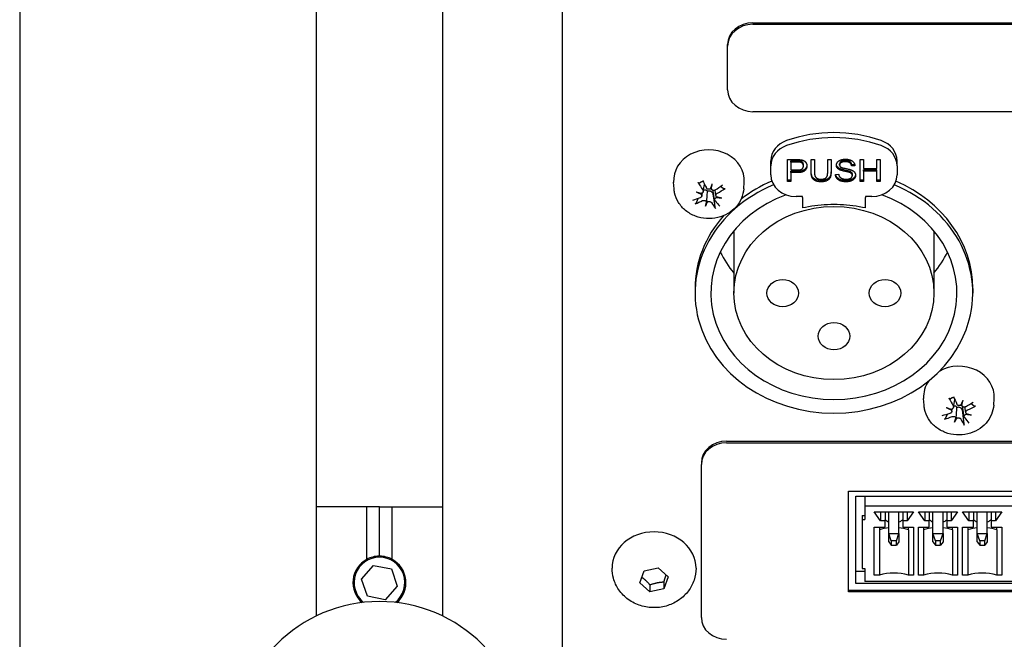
# Model space of a CAD drawing. Extents: x 1107 to 4046, y 937 to 3355.
# Tile 23 of 49: x 2082 to 2160, y 2634 to 2683. Entities that reach past the tile are written whole.
import ezdxf

# ---------------------------------------------------------------- set-up
doc = ezdxf.new("R2010")
doc.units = 0
doc.layers.add('KF_VIDA_L_+_C_REAR', color=7, linetype='CONTINUOUS')

# ---------------------------------------------------------------- blocks, each defined once
blk = doc.blocks.new('KF_VIDA_L_+_C_REAR')
at = {"layer": 'KF_VIDA_L_+_C_REAR'}
for p, q in [((-105, 1072), (-105, 908)), ((-81.5, 946.356), (-81.5, 1072)), ((-71.5, 1072), (-71.5, 946.356)), ((-62, 908), (-62, 1072)), ((-46.917, 993.387), (42.917, 993.387)), ((-46.917, 993.262), (42.917, 993.262)), ((-48.917, 991.53), (-48.917, 991.655)), ((-48.917, 988.066), (-48.917, 991.53)), ((42.917, 986.334), (-46.917, 986.334)), ((-45.5, 982.037), (-45.5, 982.437)), ((-45.5, 981.33), (-45.5, 982.037)), ((-44.168, 980.804), (-44.168, 982.536)), ((-44.168, 982.536), (-43.413, 982.536)), ((-43.39, 982.431), (-43.902, 982.431)), ((-43.902, 982.331), (-43.902, 982.431)), ((-43.39, 982.331), (-43.902, 982.331)), ((-43.902, 982.331), (-43.902, 981.712)), ((-42.913, 982.027), (-42.913, 982.127)), ((-42.299, 982.536), (-42.034, 982.536)), ((-42.299, 981.535), (-42.299, 982.536)), ((-42.034, 982.536), (-42.034, 981.536)), ((-40.991, 981.536), (-40.991, 982.536)), ((-40.991, 982.536), (-40.726, 982.536)), ((-40.726, 982.536), (-40.726, 981.535)), ((-40.046, 982.104), (-40.046, 982.204)), ((-38.855, 982.148), (-39.095, 982.131)), ((-39.095, 982.031), (-39.095, 982.131)), ((-38.841, 982.049), (-39.095, 982.031)), ((-38.41, 982.536), (-38.145, 982.536)), ((-38.41, 980.804), (-38.41, 982.536)), ((-38.145, 982.536), (-38.145, 981.824)), ((-37.108, 982.536), (-36.843, 982.536)), ((-37.108, 981.824), (-37.108, 982.536)), ((-36.843, 982.536), (-36.843, 980.804)), ((-35.5, 982.037), (-35.5, 982.437)), ((-35.5, 982.037), (-35.5, 981.33)), ((-43.902, 981.712), (-43.386, 981.712)), ((-43.902, 981.507), (-43.902, 981.607)), ((-43.389, 981.607), (-43.902, 981.607)), ((-43.902, 981.507), (-43.902, 980.804)), ((-43.389, 981.507), (-43.902, 981.507)), ((-40.375, 981.361), (-40.125, 981.379)), ((-39.271, 981.518), (-39.271, 981.618)), ((-39.037, 981.274), (-39.037, 981.374)), ((-38.145, 981.824), (-37.108, 981.824)), ((-37.108, 981.72), (-38.145, 981.72)), ((-38.145, 981.62), (-38.145, 981.72)), ((-37.108, 981.62), (-38.145, 981.62)), ((-38.145, 981.62), (-38.145, 980.804)), ((-37.108, 981.62), (-37.108, 981.72)), ((-37.108, 980.804), (-37.108, 981.62)), ((-53.159, 980.222), (-53.195, 980.733)), ((-50.856, 980.002), (-50.755, 980.572)), ((-47.641, 980.222), (-47.605, 980.733)), ((-43.902, 980.904), (-44.168, 980.904)), ((-43.902, 980.804), (-44.168, 980.804)), ((-38.145, 980.904), (-38.41, 980.904)), ((-38.145, 980.804), (-38.41, 980.804)), ((-36.843, 980.904), (-37.108, 980.904)), ((-36.843, 980.804), (-37.108, 980.804)), ((-50.96, 979.658), (-50.917, 979.899)), ((-49.945, 979.338), (-50.068, 980.032)), ((-49.84, 979.678), (-49.918, 980.115)), ((-50.667, 978.852), (-50.562, 979.266)), ((-43, 979.598), (-43.5, 979.598)), ((-43, 979.532), (-43, 979.598)), ((-38, 979.598), (-38, 979.532)), ((-37.5, 979.598), (-38, 979.598)), ((-48.425, 976.874), (-48.425, 971.956)), ((-32.575, 976.874), (-32.575, 971.956)), ((-51.5, 972.306), (-51.5, 971.956)), ((-29.5, 972.306), (-29.5, 971.956)), ((-33.359, 963.075), (-33.395, 963.585)), ((-31.027, 962.894), (-30.917, 963.513)), ((-27.841, 963.075), (-27.805, 963.585)), ((-31.159, 962.557), (-31.121, 962.77)), ((-30.391, 963.157), (-30.393, 963.168)), ((-30.173, 962.152), (-30.295, 962.84)), ((-30.042, 962.484), (-30.12, 962.925)), ((-30.937, 961.723), (-30.805, 962.13)), ((-49, 960.22), (49, 960.22)), ((-49, 960.095), (49, 960.095)), ((-51, 958.488), (-51, 958.363)), ((-51, 946.238), (-51, 958.363)), ((-39.35, 956.243), (-14.65, 956.243)), ((-39.35, 948.275), (-39.35, 956.243)), ((-38.75, 955.848), (-15.25, 955.848)), ((-38.75, 948.92), (-38.75, 955.848)), ((-38.05, 955.848), (-38.05, 955.049)), ((-77.5, 955), (-81.5, 955)), ((-77.5, 950.847), (-77.5, 955)), ((-76.5, 955), (-77.5, 955)), ((-76.5, 951.134), (-76.5, 955)), ((-76.5, 955), (-75.5, 955)), ((-75.5, 955), (-71.5, 955)), ((-75.5, 950.847), (-75.5, 955)), ((-15.95, 955.049), (-38.05, 955.049)), ((-38.05, 955.049), (-38.05, 954.005)), ((-38.25, 954.318), (-38.05, 954.318)), ((-38.25, 954.318), (-38.25, 954.005)), ((-38.25, 954.005), (-38.05, 954.005)), ((-38.25, 954.005), (-38.25, 950.125)), ((-36.8, 953.898), (-37.3, 954.623)), ((-37.3, 954.623), (-34.2, 954.623)), ((-36.8, 954.623), (-36.8, 953.898)), ((-36.45, 954.623), (-36.45, 953.898)), ((-36.15, 952.907), (-36.15, 954.623)), ((-35.35, 952.907), (-35.35, 954.623)), ((-35.05, 954.623), (-35.05, 953.898)), ((-34.2, 954.623), (-34.7, 953.898)), ((-34.7, 954.623), (-34.7, 953.898)), ((-33.3, 953.898), (-33.8, 954.623)), ((-33.8, 954.623), (-30.7, 954.623)), ((-33.3, 954.623), (-33.3, 953.898)), ((-32.95, 954.623), (-32.95, 953.898)), ((-32.65, 952.907), (-32.65, 954.623)), ((-31.85, 952.907), (-31.85, 954.623)), ((-31.55, 954.623), (-31.55, 953.898)), ((-30.7, 954.623), (-31.2, 953.898)), ((-31.2, 954.623), (-31.2, 953.898)), ((-29.8, 953.898), (-30.3, 954.623)), ((-30.3, 954.623), (-27.2, 954.623)), ((-29.8, 954.623), (-29.8, 953.898)), ((-29.45, 954.623), (-29.45, 953.898)), ((-29.15, 952.907), (-29.15, 954.623)), ((-28.35, 952.907), (-28.35, 954.623)), ((-28.05, 954.623), (-28.05, 953.898)), ((-27.2, 954.623), (-27.7, 953.898)), ((-27.7, 954.623), (-27.7, 953.898)), ((-37.3, 949.592), (-37.3, 953.387)), ((-37.3, 953.387), (-36.45, 953.387)), ((-36.9, 953.387), (-36.9, 953.198)), ((-36.9, 953.198), (-36.9, 949.592)), ((-36.45, 953.898), (-36.8, 953.898)), ((-36.45, 953.387), (-36.45, 953.898)), ((-34.7, 953.898), (-35.05, 953.898)), ((-35.05, 953.898), (-35.05, 953.387)), ((-35.05, 953.387), (-34.2, 953.387)), ((-34.6, 953.198), (-34.6, 953.387)), ((-34.6, 953.198), (-34.6, 949.592)), ((-34.2, 953.387), (-34.2, 949.592)), ((-33.8, 949.592), (-33.8, 953.387)), ((-33.8, 953.387), (-32.95, 953.387)), ((-33.4, 953.387), (-33.4, 953.198)), ((-33.4, 953.198), (-33.4, 949.592)), ((-32.95, 953.898), (-33.3, 953.898)), ((-32.95, 953.387), (-32.95, 953.898)), ((-31.2, 953.898), (-31.55, 953.898)), ((-31.55, 953.898), (-31.55, 953.387)), ((-31.55, 953.387), (-30.7, 953.387)), ((-31.1, 953.198), (-31.1, 953.387)), ((-31.1, 953.198), (-31.1, 949.592)), ((-30.7, 953.387), (-30.7, 949.592)), ((-30.3, 949.592), (-30.3, 953.387)), ((-30.3, 953.387), (-29.45, 953.387)), ((-29.9, 953.387), (-29.9, 953.198)), ((-29.9, 953.198), (-29.9, 949.592)), ((-29.45, 953.898), (-29.8, 953.898)), ((-29.45, 953.387), (-29.45, 953.898)), ((-27.7, 953.898), (-28.05, 953.898)), ((-28.05, 953.898), (-28.05, 953.387)), ((-28.05, 953.387), (-27.2, 953.387)), ((-27.6, 953.198), (-27.6, 953.387)), ((-27.6, 953.198), (-27.6, 949.592)), ((-27.2, 953.387), (-27.2, 949.592)), ((-36.15, 952.907), (-35.35, 952.907)), ((-35.95, 952.318), (-36.15, 952.907)), ((-36.15, 952.224), (-36.15, 952.907)), ((-35.55, 952.318), (-35.35, 952.907)), ((-35.35, 952.907), (-35.35, 952.224)), ((-32.65, 952.907), (-31.85, 952.907)), ((-32.45, 952.318), (-32.65, 952.907)), ((-32.65, 952.224), (-32.65, 952.907)), ((-32.05, 952.318), (-31.85, 952.907)), ((-31.85, 952.907), (-31.85, 952.224)), ((-29.15, 952.907), (-28.35, 952.907)), ((-28.95, 952.318), (-29.15, 952.907)), ((-29.15, 952.224), (-29.15, 952.907)), ((-28.55, 952.318), (-28.35, 952.907)), ((-28.35, 952.907), (-28.35, 952.224)), ((-36.15, 952.224), (-35.95, 951.977)), ((-35.55, 952.318), (-35.95, 952.318)), ((-35.95, 952.318), (-35.95, 951.977)), ((-35.95, 951.977), (-35.55, 951.977)), ((-35.55, 951.977), (-35.55, 952.318)), ((-35.35, 952.224), (-35.55, 951.977)), ((-32.65, 952.224), (-32.45, 951.977)), ((-32.05, 952.318), (-32.45, 952.318)), ((-32.45, 952.318), (-32.45, 951.977)), ((-32.45, 951.977), (-32.05, 951.977)), ((-32.05, 951.977), (-32.05, 952.318)), ((-31.85, 952.224), (-32.05, 951.977)), ((-29.15, 952.224), (-28.95, 951.977)), ((-28.55, 952.318), (-28.95, 952.318)), ((-28.95, 952.318), (-28.95, 951.977)), ((-28.95, 951.977), (-28.55, 951.977)), ((-28.55, 951.977), (-28.55, 952.318)), ((-28.35, 952.224), (-28.55, 951.977)), ((-77.915, 949.285), (-76.96, 950.368)), ((-76.96, 950.368), (-75.545, 950.083)), ((-75.545, 950.083), (-75.085, 948.715)), ((-58.077, 950.146), (-58.077, 950.146)), ((-55.54, 949.935), (-54.429, 950.17)), ((-54.429, 950.17), (-53.639, 949.453)), ((-51.423, 950.146), (-51.423, 950.146)), ((-38.25, 950.125), (-38.05, 950.125)), ((-38.05, 950.125), (-38.05, 949.081)), ((-77.455, 947.917), (-77.915, 949.285)), ((-55.861, 948.985), (-55.54, 949.935)), ((-53.639, 949.453), (-53.96, 948.502)), ((-38.75, 949.92), (-38.05, 949.92)), ((-36.9, 949.592), (-37.3, 949.592)), ((-34.2, 949.592), (-34.6, 949.592)), ((-33.4, 949.592), (-33.8, 949.592)), ((-30.7, 949.592), (-31.1, 949.592)), ((-29.9, 949.592), (-30.3, 949.592)), ((-27.2, 949.592), (-27.6, 949.592)), ((-75.085, 948.715), (-76.04, 947.632)), ((-55.071, 948.268), (-55.861, 948.985)), ((-55.071, 948.827), (-55.071, 948.268)), ((-53.96, 948.502), (-55.071, 948.268)), ((-53.96, 949.061), (-53.96, 948.502)), ((-15.25, 948.92), (-38.75, 948.92)), ((-15.95, 949.081), (-38.05, 949.081)), ((-76.04, 947.632), (-77.455, 947.917)), ((-39.35, 948.4), (-14.65, 948.4)), ((-14.65, 948.275), (-39.35, 948.275))]:
    blk.add_line(p, q, dxfattribs=at)
for centre, radius, start, end in [((-76.5, 949), 2.1, 118.43689, 228.92465), ((-76.5, 949), 2.009, 308.66986, 231.33014), ((-76.5, 949), 2.1, 90.93424, 118.43689), ((-76.5, 949), 2.1, 61.56311, 89.06576), ((-76.5, 949), 2.1, 311.07535, 61.56311), ((-76.5, 936), 11.5, 0, 180)]:
    blk.add_arc(centre, radius, start, end, dxfattribs=at)
for centre, major_axis, ratio, start_param, end_param in [((-46.917, 991.655), (-2, 0), 0.866025, 4.712389, 6.283185), ((-46.917, 991.53), (-2, 0), 0.866025, 4.712389, 6.283185), ((-46.917, 988.066), (-2, 0), 0.866025, 0, 1.570796), ((-40.5, 976.015), (10, 0), 0.866025, 1.1864, 1.955193), ((-40.5, 975.615), (10, 0), 0.866025, 1.1864, 1.955193), ((-43.5, 982.437), (-2, 0), 0.866025, 5.096786, 6.283185), ((-43.5, 982.037), (-2, 0), 0.866025, 5.096786, 6.283185), ((-37.5, 982.437), (2, 0), 0.866025, 0, 1.1864), ((-37.5, 982.037), (2, 0), 0.866025, 0, 1.1864), ((-50.4, 980.879), (-2.8, 0), 0.866025, 3.081071, 6.343707), ((-43.5, 981.33), (-2, 0), 0.866025, 0, 1.570796), ((-37.5, 981.33), (2, 0), 0.866025, 4.712389, 6.283185), ((-40.5, 971.956), (-11, 0), 0.866025, 5.161671, 10.546293), ((-50.146, 982.313), (2.331, -4.413), 0.35297, 4.892664, 5.033932), ((-50.673, 982.047), (-2.184, 4.487), 0.149216, 1.759459, 1.900726), ((-49.661, 981.903), (1.726, 4.626), 0.001375, 4.34023, 4.431492), ((-51.162, 982.244), (-0.415, -4.92), 0.247534, 1.163909, 1.255171), ((-50.23, 981.946), (-4.03, -2.943), 0.338163, 1.408584, 1.549852), ((-40.5, 972.306), (11, 0), 0.866025, 2.033915, 2.303628), ((-40.5, 972.306), (11, 0), 0.866025, 0, 1.107677), ((-50.16, 982.751), (-4.554, 1.908), 0.618818, 1.553431, 1.644693), ((-50.553, 981.451), (4.831, -1.017), 0.332341, 4.602356, 4.693619), ((-51.14, 979.491), (-0.044, -0.595), 0.22894, 2.133182, 2.278501), ((-40.5, 971.956), (-9.75, 0), 0.866025, 5.111034, 10.596929), ((-50.094, 980.021), (-0.15, 0.502), 0.118708, 0.851137, 1.166956), ((-50.4, 980.363), (-0.718, 0), 0.866025, 2.024963, 2.109284), ((-50.538, 982.402), (4.244, 2.626), 0.520016, 4.583432, 4.724699), ((-50.262, 981.93), (-4.368, -2.413), 0.369058, 1.046119, 1.187386), ((-50.57, 982.386), (3.85, 3.175), 0.489121, 4.10779, 4.249058), ((-49.638, 981.978), (1.261, 4.774), 0.053234, 2.207438, 2.2987), ((-51.139, 982.318), (-0.912, -4.852), 0.302143, 0.833554, 0.924817), ((-50.706, 978.849), (0.161, 0.448), 0.030854, 0.3859, 0.703196), ((-50.465, 978.794), (0.143, -0.516), 0.138534, 2.367691, 2.684988), ((-50.127, 982.285), (1.808, -4.652), 0.300174, 5.337476, 5.478743), ((-50.654, 982.019), (-2.671, 4.216), 0.202011, 2.146891, 2.288158), ((-49.723, 979.17), (0.028, 0.598), 0.232301, 0.781793, 0.932609), ((-50.247, 982.771), (-4.779, 1.239), 0.633109, 1.822143, 1.913405), ((-50.64, 981.47), (4.677, -1.581), 0.318051, 4.99921, 5.090472), ((-40.5, 972.306), (-11, 0), 0.866025, 5.630989, 6.283185), ((-40.5, 978.456), (9.75, 0), 0.866025, 3.536692, 3.763411), ((-40.5, 978.456), (9.75, 0), 0.866025, 5.661367, 5.888086), ((-30.6, 963.732), (2.8, 0), 0.866025, 6.222664, 8.443367), ((-30.6, 963.732), (-2.8, 0), 0.866025, 5.735468, 6.343707), ((-30.335, 965.15), (2.035, -4.557), 0.3234, 4.908916, 5.050184), ((-30.882, 964.916), (-1.9, 4.615), 0.117617, 1.773893, 1.915161), ((-29.879, 964.712), (2.004, 4.512), 0.033724, 4.35344, 4.444703), ((-31.349, 965.142), (-0.717, -4.885), 0.281014, 1.168066, 1.259328), ((-30.448, 964.789), (-4.23, -2.649), 0.356535, 1.439445, 1.580713), ((-30.309, 965.588), (-4.375, 2.288), 0.607074, 1.593463, 1.684725), ((-30.806, 964.315), (4.745, -1.364), 0.324377, 4.638262, 4.729524), ((-31.334, 962.389), (-0.053, -0.592), 0.226143, 2.122785, 2.270391), ((-30.248, 962.854), (-0.146, 0.511), 0.131059, 0.872079, 1.156721), ((-30.6, 963.216), (-0.718, 0), 0.866025, 1.955058, 2.057138), ((-30.718, 965.262), (4.439, 2.281), 0.534625, 4.619242, 4.760509), ((-30.482, 964.775), (-4.533, -2.087), 0.383667, 1.079782, 1.221049), ((-30.752, 965.248), (4.081, 2.872), 0.507493, 4.139845, 4.281112), ((-29.851, 964.785), (1.546, 4.689), 0.019754, 2.197492, 2.288754), ((-31.321, 965.215), (-1.216, -4.785), 0.334491, 0.841501, 0.932763), ((-30.952, 961.721), (0.161, 0.439), 0.011903, 0.377724, 0.695021), ((-30.716, 961.652), (0.139, -0.524), 0.149538, 2.357285, 2.674581), ((-30.318, 965.121), (1.507, -4.758), 0.268575, 5.349589, 5.490856), ((-30.865, 964.887), (-2.396, 4.378), 0.172442, 2.164962, 2.306229), ((-29.946, 961.983), (0.038, 0.596), 0.230434, 0.761694, 0.922243), ((-30.394, 965.612), (-4.653, 1.653), 0.625144, 1.865128, 1.956391), ((-30.891, 964.339), (4.553, -1.91), 0.306307, 5.033617, 5.12488), ((-49, 958.488), (-2, 0), 0.866025, 4.712389, 6.283185), ((-49, 958.363), (-2, 0), 0.866025, 4.712389, 6.283185), ((-35.75, 950.464), (-3.406, 0), 0.85264, 4.830092, 5.056771), ((-35.75, 950.464), (-3.406, 0), 0.85264, 4.368007, 4.594686), ((-32.25, 950.464), (-3.406, 0), 0.85264, 4.830092, 5.056771), ((-32.25, 950.464), (-3.406, 0), 0.85264, 4.368007, 4.594686), ((-28.75, 950.464), (-3.406, 0), 0.85264, 4.830092, 5.056771), ((-28.75, 950.464), (-3.406, 0), 0.85264, 4.368007, 4.594686), ((-54.75, 950.146), (-3.327, 0), 0.866025, 3.141593, 6.283185), ((-35.75, 946.859), (-3.406, 0), 0.85264, 4.368007, 5.056771), ((-32.25, 946.859), (-3.406, 0), 0.85264, 4.368007, 5.056771), ((-28.75, 946.859), (-3.406, 0), 0.85264, 4.368007, 5.056771), ((-49, 946.238), (-2, 0), 0.866025, 0, 1.570796)]:
    blk.add_ellipse(centre, major_axis=major_axis, ratio=ratio, start_param=start_param, end_param=end_param, dxfattribs=at)
for centre, major_axis in [((-40.5, 971.956), (7.925, 0)), ((-44.55, 971.956), (1.25, 0)), ((-36.45, 971.956), (1.25, 0)), ((-40.5, 968.535), (1.25, 0))]:
    blk.add_ellipse(centre, major_axis=major_axis, ratio=0.866025, dxfattribs=at)
for points in [[(-43.413, 982.536), (-43.213, 982.536), (-43.108, 982.519)], [(-43.143, 982.315), (-43.21, 982.331), (-43.39, 982.331)], [(-42.64, 982.034), (-42.64, 981.814), (-42.965, 981.507), (-43.389, 981.507)], [(-43.386, 981.712), (-43.128, 981.712), (-42.913, 981.877), (-42.913, 982.027)], [(-42.913, 982.027), (-42.913, 982.136), (-43.04, 982.291), (-43.143, 982.315)], [(-43.108, 982.519), (-42.96, 982.497), (-42.762, 982.379), (-42.64, 982.163), (-42.64, 982.034)], [(-40.3, 982.088), (-40.3, 982.22), (-40.128, 982.447), (-39.797, 982.566), (-39.595, 982.566)], [(-40.017, 981.712), (-40.16, 981.777), (-40.3, 981.969), (-40.3, 982.088)], [(-39.584, 982.364), (-39.825, 982.364), (-40.046, 982.211), (-40.046, 982.104)], [(-40.046, 982.104), (-40.046, 982.01), (-39.968, 981.95)], [(-39.595, 982.566), (-39.372, 982.566), (-39.032, 982.442), (-38.848, 982.2), (-38.841, 982.049)], [(-39.095, 982.031), (-39.114, 982.196), (-39.352, 982.364), (-39.584, 982.364)], [(-41.508, 980.775), (-41.788, 980.775), (-42.146, 980.942), (-42.299, 981.26), (-42.299, 981.535)], [(-42.034, 981.536), (-42.034, 981.312), (-41.937, 981.098), (-41.701, 980.982), (-41.53, 980.982)], [(-41.53, 980.982), (-41.239, 980.982), (-40.991, 981.212), (-40.991, 981.536)], [(-40.726, 981.535), (-40.726, 981.274), (-40.861, 980.967), (-41.218, 980.775), (-41.508, 980.775)], [(-39.521, 980.775), (-39.794, 980.775), (-40.16, 980.912), (-40.369, 981.186), (-40.375, 981.361)], [(-40.125, 981.379), (-40.107, 981.249), (-39.977, 981.082), (-39.704, 980.979), (-39.534, 980.979)], [(-39.271, 981.518), (-39.352, 981.546), (-39.905, 981.66), (-40.017, 981.712)], [(-39.968, 981.95), (-39.89, 981.89), (-39.242, 981.763), (-39.122, 981.716)], [(-39.534, 980.979), (-39.383, 980.979), (-39.149, 981.057), (-39.037, 981.193), (-39.037, 981.274)], [(-38.782, 981.293), (-38.782, 981.155), (-38.965, 980.911), (-39.308, 980.775), (-39.521, 980.775)], [(-39.037, 981.274), (-39.037, 981.355), (-39.145, 981.477), (-39.271, 981.518)], [(-39.122, 981.716), (-38.948, 981.646), (-38.782, 981.432), (-38.782, 981.293)]]:
    blk.add_open_spline(points, degree=2, dxfattribs=at)
for points, knots in [([(-43.143, 982.415), (-43.17, 982.421), (-43.206, 982.425), (-43.287, 982.43), (-43.342, 982.431), (-43.39, 982.431)], [-0.0243288, -0.0243288, -0.0243288, -0.0243288, -0.01448759, -0.01448759, 0, 0, 0, 0]), ([(-42.642, 982.083), (-42.646, 982.044), (-42.654, 982.005), (-42.684, 981.915), (-42.711, 981.867), (-42.794, 981.761), (-42.842, 981.728), (-42.903, 981.687), (-42.966, 981.662), (-43.144, 981.616), (-43.272, 981.607), (-43.389, 981.607)], [-0.06165486, -0.06165486, -0.06165486, -0.06165486, -0.06020064, -0.06020064, -0.05820783, -0.05820783, -0.05547661, -0.05547661, -0.03510045, -0.03510045, 0, 0, 0, 0]), ([(-42.913, 982.127), (-42.913, 982.158), (-42.917, 982.189), (-42.935, 982.247), (-42.947, 982.274), (-42.977, 982.316), (-43.001, 982.346), (-43.071, 982.392), (-43.106, 982.407), (-43.143, 982.415)], [-0.07013456, -0.07013456, -0.07013456, -0.07013456, -0.04759785, -0.04759785, -0.02647282, -0.02647282, -0.01166243, -0.01166243, 0, 0, 0, 0]), ([(-40.017, 981.812), (-40.071, 981.837), (-40.123, 981.867), (-40.221, 981.952), (-40.249, 981.997), (-40.282, 982.066), (-40.292, 982.102), (-40.297, 982.138)], [-0.04184089, -0.04184089, -0.04184089, -0.04184089, -0.03157795, -0.03157795, -0.01877509, -0.01877509, -0.00580521, -0.00580521, -0.00580521, -0.00580521]), ([(-39.584, 982.464), (-39.636, 982.464), (-39.691, 982.461), (-39.785, 982.448), (-39.827, 982.438), (-39.92, 982.403), (-39.951, 982.378), (-39.996, 982.337), (-40.014, 982.313), (-40.04, 982.26), (-40.046, 982.233), (-40.046, 982.204)], [-0.04581263, -0.04581263, -0.04581263, -0.04581263, -0.03692278, -0.03692278, -0.0296998, -0.0296998, -0.01983094, -0.01983094, -0.0099508, -0.0099508, 0, 0, 0, 0]), ([(-39.095, 982.131), (-39.101, 982.182), (-39.114, 982.233), (-39.16, 982.314), (-39.187, 982.345), (-39.247, 982.391), (-39.286, 982.416), (-39.422, 982.457), (-39.505, 982.464), (-39.584, 982.464)], [-0.100263, -0.100263, -0.100263, -0.100263, -0.0679265, -0.0679265, -0.0430085, -0.0430085, -0.0235576, -0.0235576, 0, 0, 0, 0]), ([(-41.508, 980.875), (-41.596, 980.875), (-41.687, 980.881), (-41.87, 980.916), (-41.937, 980.943), (-42.045, 980.997), (-42.099, 981.036), (-42.196, 981.141), (-42.228, 981.203), (-42.286, 981.377), (-42.299, 981.507), (-42.299, 981.635)], [-0.1251718, -0.1251718, -0.1251718, -0.1251718, -0.1101178, -0.1101178, -0.0932842, -0.0932842, -0.0708043, -0.0708043, -0.0444734, -0.0444734, 0, 0, 0, 0]), ([(-40.726, 981.635), (-40.726, 981.555), (-40.73, 981.472), (-40.758, 981.31), (-40.779, 981.245), (-40.838, 981.134), (-40.881, 981.083), (-40.983, 981.002), (-41.05, 980.957), (-41.264, 980.887), (-41.388, 980.875), (-41.508, 980.875)], [-0.1746143, -0.1746143, -0.1746143, -0.1746143, -0.1419118, -0.1419118, -0.1074695, -0.1074695, -0.0686018, -0.0686018, -0.0357829, -0.0357829, 0, 0, 0, 0]), ([(-39.521, 980.875), (-39.667, 980.875), (-39.823, 980.889), (-40.039, 980.965), (-40.109, 981.002), (-40.243, 981.111), (-40.288, 981.177), (-40.337, 981.271), (-40.353, 981.316), (-40.363, 981.362)], [-0.08883471, -0.08883471, -0.08883471, -0.08883471, -0.06292443, -0.06292443, -0.04749201, -0.04749201, -0.02798319, -0.02798319, -0.01162887, -0.01162887, -0.01162887, -0.01162887]), ([(-39.271, 981.618), (-39.367, 981.651), (-39.612, 981.695), (-39.868, 981.759), (-39.956, 981.784), (-40.017, 981.812)], [-0.06578296, -0.06578296, -0.06578296, -0.06578296, -0.02066494, -0.02066494, 0, 0, 0, 0]), ([(-38.785, 981.344), (-38.787, 981.329), (-38.79, 981.313), (-38.801, 981.266), (-38.812, 981.236), (-38.849, 981.164), (-38.885, 981.108), (-39.015, 980.995), (-39.093, 980.958), (-39.279, 980.891), (-39.399, 980.875), (-39.521, 980.875)], [-0.1069735, -0.1069735, -0.1069735, -0.1069735, -0.0991317, -0.0991317, -0.083095, -0.083095, -0.0602849, -0.0602849, -0.0367049, -0.0367049, 0, 0, 0, 0]), ([(-39.037, 981.374), (-39.037, 981.393), (-39.039, 981.412), (-39.048, 981.448), (-39.055, 981.465), (-39.086, 981.516), (-39.113, 981.539), (-39.169, 981.58), (-39.221, 981.602), (-39.271, 981.618)], [-0.02745043, -0.02745043, -0.02745043, -0.02745043, -0.02463606, -0.02463606, -0.02194487, -0.02194487, -0.01606603, -0.01606603, 0, 0, 0, 0]), ([(-51.201, 980.664), (-51.204, 980.663), (-51.208, 980.662), (-51.217, 980.665), (-51.223, 980.669), (-51.235, 980.678), (-51.242, 980.686), (-51.252, 980.699), (-51.256, 980.706), (-51.261, 980.713)], [0.02933377, 0.02933377, 0.02933377, 0.02933377, 0.03193592, 0.03193592, 0.03511811, 0.03511811, 0.03831179, 0.03831179, 0.04057572, 0.04057572, 0.04057572, 0.04057572]), ([(-51.046, 980.757), (-51.035, 980.762), (-51.024, 980.767), (-51.003, 980.778), (-50.992, 980.783), (-50.97, 980.792), (-50.958, 980.797), (-50.936, 980.806), (-50.925, 980.811), (-50.905, 980.818), (-50.897, 980.821), (-50.889, 980.824)], [3.1425487, 3.1425487, 3.1425487, 3.1425487, 3.1716613, 3.1716613, 3.200774, 3.200774, 3.2298866, 3.2298866, 3.2589992, 3.2589992, 3.279861, 3.279861, 3.279861, 3.279861]), ([(-47.641, 980.222), (-47.659, 979.962), (-47.722, 979.705), (-47.928, 979.22), (-48.073, 978.993), (-48.434, 978.584), (-48.652, 978.406), (-49.142, 978.115), (-49.416, 978.006), (-49.992, 977.869), (-50.294, 977.843), (-50.895, 977.882), (-51.194, 977.946), (-51.753, 978.161), (-52.015, 978.311), (-52.467, 978.681), (-52.66, 978.899), (-52.953, 979.377), (-53.058, 979.634), (-53.137, 980.008), (-53.152, 980.115), (-53.159, 980.222)], [5.302358, 5.302358, 5.302358, 5.302358, 5.594365, 5.594365, 5.894808, 5.894808, 6.21141, 6.21141, 6.544022, 6.544022, 6.886323, 6.886323, 7.23072, 7.23072, 7.56967, 7.56967, 7.895035, 7.895035, 8.202355, 8.202355, 8.322908, 8.322908, 8.322908, 8.322908]), ([(-51.002, 979.8), (-50.995, 979.793), (-50.99, 979.785), (-50.972, 979.757), (-50.963, 979.733), (-50.955, 979.685), (-50.957, 979.661), (-50.97, 979.618), (-50.982, 979.597), (-51.016, 979.561), (-51.037, 979.546), (-51.063, 979.535), (-51.067, 979.533), (-51.07, 979.532)], [0.01297328, 0.01297328, 0.01297328, 0.01297328, 0.01583576, 0.01583576, 0.02366653, 0.02366653, 0.03149729, 0.03149729, 0.03937798, 0.03937798, 0.04725866, 0.04725866, 0.04854279, 0.04854279, 0.04854279, 0.04854279]), ([(-50.887, 980.138), (-50.873, 980.117), (-50.862, 980.093), (-50.852, 980.043), (-50.852, 980.017), (-50.862, 979.971), (-50.873, 979.948), (-50.904, 979.909), (-50.924, 979.892), (-50.956, 979.874), (-50.969, 979.869), (-50.982, 979.865)], [0, 0, 0, 0, 0.00790457, 0.00790457, 0.01580914, 0.01580914, 0.02362349, 0.02362349, 0.03143784, 0.03143784, 0.03552688, 0.03552688, 0.03552688, 0.03552688]), ([(-50.835, 980.121), (-50.816, 980.129), (-50.798, 980.135), (-50.754, 980.144), (-50.724, 980.147), (-50.667, 980.142), (-50.639, 980.134), (-50.59, 980.109), (-50.566, 980.091), (-50.536, 980.058), (-50.527, 980.047), (-50.519, 980.035)], [0.14813568, 0.14813568, 0.14813568, 0.14813568, 0.15395497, 0.15395497, 0.162444, 0.162444, 0.17093303, 0.17093303, 0.17942206, 0.17942206, 0.18349616, 0.18349616, 0.18349616, 0.18349616]), ([(-50.282, 980.219), (-50.29, 980.213), (-50.299, 980.208), (-50.33, 980.191), (-50.356, 980.183), (-50.411, 980.176), (-50.439, 980.178), (-50.49, 980.19), (-50.515, 980.201), (-50.56, 980.233), (-50.579, 980.253), (-50.594, 980.277), (-50.596, 980.281), (-50.598, 980.285)], [0.01297469, 0.01297469, 0.01297469, 0.01297469, 0.01587761, 0.01587761, 0.02368746, 0.02368746, 0.03149731, 0.03149731, 0.03935628, 0.03935628, 0.04721526, 0.04721526, 0.04854193, 0.04854193, 0.04854193, 0.04854193]), ([(-50.562, 979.266), (-50.555, 979.355), (-50.55, 979.448), (-50.535, 979.699), (-50.527, 979.867), (-50.519, 980.035)], [-2.5352359, -2.5352359, -2.5352359, -2.5352359, -2.4966866, -2.4966866, -2.4120902, -2.4120902, -2.4120902, -2.4120902]), ([(-50.519, 980.035), (-50.507, 980.042), (-50.494, 980.049), (-50.452, 980.065), (-50.422, 980.071), (-50.365, 980.072), (-50.335, 980.067), (-50.278, 980.046), (-50.251, 980.031), (-50.202, 979.994), (-50.177, 979.968), (-50.133, 979.911), (-50.115, 979.879), (-50.102, 979.848), (-50.1, 979.844), (-50.099, 979.84), (-50.097, 979.836)], [-0.04956441, -0.04956441, -0.04956441, -0.04956441, -0.0454903, -0.0454903, -0.03700127, -0.03700127, -0.02851224, -0.02851224, -0.02002322, -0.02002322, -0.01001161, -0.01001161, 0, 0, 0, 0.00126722, 0.00126722, 0.00126722, 0.00126722]), ([(-49.899, 980.126), (-49.92, 980.112), (-49.947, 980.1), (-50.001, 980.089), (-50.03, 980.088), (-50.081, 980.096), (-50.107, 980.104), (-50.153, 980.131), (-50.173, 980.149), (-50.195, 980.179), (-50.202, 980.19), (-50.208, 980.202)], [0, 0, 0, 0, 0.00790457, 0.00790457, 0.01580914, 0.01580914, 0.02362349, 0.02362349, 0.03143784, 0.03143784, 0.03552648, 0.03552648, 0.03552648, 0.03552648]), ([(-50.068, 980.032), (-50.071, 980.052), (-50.073, 980.073), (-50.074, 980.093), (-50.074, 980.094), (-50.074, 980.095)], [0.148058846, 0.148058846, 0.148058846, 0.148058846, 0.153954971, 0.153954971, 0.154246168, 0.154246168, 0.154246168, 0.154246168]), ([(-49.798, 979.596), (-49.805, 979.603), (-49.81, 979.609), (-49.828, 979.635), (-49.837, 979.657), (-49.845, 979.704), (-49.843, 979.729), (-49.83, 979.774), (-49.818, 979.797), (-49.784, 979.838), (-49.763, 979.856), (-49.737, 979.872), (-49.733, 979.874), (-49.73, 979.876)], [0.01297328, 0.01297328, 0.01297328, 0.01297328, 0.01583576, 0.01583576, 0.02366653, 0.02366653, 0.03149729, 0.03149729, 0.03937798, 0.03937798, 0.04725866, 0.04725866, 0.04854279, 0.04854279, 0.04854279, 0.04854279]), ([(-49.12, 980.228), (-49.127, 980.223), (-49.135, 980.219), (-49.151, 980.212), (-49.162, 980.209), (-49.18, 980.206), (-49.19, 980.206), (-49.202, 980.208), (-49.208, 980.21), (-49.212, 980.213)], [0.01054454, 0.01054454, 0.01054454, 0.01054454, 0.01280848, 0.01280848, 0.01600216, 0.01600216, 0.01918435, 0.01918435, 0.0217865, 0.0217865, 0.0217865, 0.0217865]), ([(-51.399, 979.105), (-51.402, 979.098), (-51.407, 979.091), (-51.417, 979.077), (-51.426, 979.068), (-51.442, 979.054), (-51.452, 979.046), (-51.467, 979.037), (-51.474, 979.034), (-51.481, 979.031)], [0.02933377, 0.02933377, 0.02933377, 0.02933377, 0.03193592, 0.03193592, 0.03511811, 0.03511811, 0.03831179, 0.03831179, 0.04057572, 0.04057572, 0.04057572, 0.04057572]), ([(-50.901, 979.282), (-50.88, 979.292), (-50.853, 979.3), (-50.799, 979.306), (-50.77, 979.305), (-50.719, 979.295), (-50.693, 979.285), (-50.647, 979.259), (-50.627, 979.242), (-50.605, 979.215), (-50.598, 979.205), (-50.592, 979.194)], [0, 0, 0, 0, 0.00790457, 0.00790457, 0.01580914, 0.01580914, 0.02362349, 0.02362349, 0.03143784, 0.03143784, 0.03552648, 0.03552648, 0.03552648, 0.03552648]), ([(-50.518, 979.177), (-50.51, 979.182), (-50.501, 979.186), (-50.47, 979.2), (-50.444, 979.208), (-50.389, 979.214), (-50.361, 979.212), (-50.31, 979.202), (-50.285, 979.193), (-50.24, 979.167), (-50.221, 979.15), (-50.206, 979.129), (-50.204, 979.126), (-50.202, 979.123)], [0.01297469, 0.01297469, 0.01297469, 0.01297469, 0.01587761, 0.01587761, 0.02368746, 0.02368746, 0.03149731, 0.03149731, 0.03935628, 0.03935628, 0.04721526, 0.04721526, 0.04854193, 0.04854193, 0.04854193, 0.04854193]), ([(-49.913, 979.27), (-49.927, 979.287), (-49.938, 979.308), (-49.948, 979.352), (-49.948, 979.376), (-49.938, 979.419), (-49.927, 979.441), (-49.896, 979.481), (-49.876, 979.499), (-49.844, 979.52), (-49.831, 979.526), (-49.818, 979.532)], [0, 0, 0, 0, 0.00788959, 0.00788959, 0.01577917, 0.01577917, 0.0236085, 0.0236085, 0.03143783, 0.03143783, 0.03552687, 0.03552687, 0.03552687, 0.03552687]), ([(-43, 979.532), (-43, 979.355), (-43, 979.171), (-43, 978.921), (-43, 978.812), (-43, 978.721), (-43, 978.701), (-43, 978.7)], [0.23957, 0.23957, 0.23957, 0.23957, 0.3008539, 0.3008539, 0.3615505, 0.3615505, 0.4024611, 0.4024611, 0.4024611, 0.4024611]), ([(-38, 978.698), (-38.326, 978.771), (-38.656, 978.829), (-39.322, 978.917), (-39.658, 978.946), (-40.331, 978.975), (-40.669, 978.975), (-41.342, 978.946), (-41.678, 978.917), (-42.344, 978.829), (-42.674, 978.771), (-43, 978.698)], [4.4610831, 4.4610831, 4.4610831, 4.4610831, 4.5616054, 4.5616054, 4.6621278, 4.6621278, 4.7626502, 4.7626502, 4.8631725, 4.8631725, 4.9636949, 4.9636949, 4.9636949, 4.9636949]), ([(-38, 978.7), (-38, 978.701), (-38, 978.721), (-38, 978.812), (-38, 978.921), (-38, 979.171), (-38, 979.355), (-38, 979.532)], [0.5573013, 0.5573013, 0.5573013, 0.5573013, 0.5982119, 0.5982119, 0.6589086, 0.6589086, 0.7201925, 0.7201925, 0.7201925, 0.7201925]), ([(-49.879, 978.668), (-49.883, 978.673), (-49.887, 978.679), (-49.895, 978.693), (-49.901, 978.704), (-49.909, 978.724), (-49.913, 978.736), (-49.918, 978.753), (-49.92, 978.762), (-49.921, 978.77)], [0.01054454, 0.01054454, 0.01054454, 0.01054454, 0.01280848, 0.01280848, 0.01600216, 0.01600216, 0.01918435, 0.01918435, 0.0217865, 0.0217865, 0.0217865, 0.0217865]), ([(-31.33, 963.563), (-31.332, 963.562), (-31.336, 963.562), (-31.344, 963.565), (-31.349, 963.569), (-31.36, 963.579), (-31.366, 963.587), (-31.375, 963.601), (-31.379, 963.608), (-31.383, 963.615)], [0.02933377, 0.02933377, 0.02933377, 0.02933377, 0.03193592, 0.03193592, 0.03511811, 0.03511811, 0.03831179, 0.03831179, 0.04057572, 0.04057572, 0.04057572, 0.04057572]), ([(-31.246, 963.609), (-31.23, 963.617), (-31.214, 963.625), (-31.182, 963.64), (-31.165, 963.647), (-31.132, 963.661), (-31.115, 963.667), (-31.081, 963.68), (-31.064, 963.685), (-31.032, 963.696), (-31.018, 963.7), (-31.003, 963.704)], [3.0726439, 3.0726439, 3.0726439, 3.0726439, 3.1157427, 3.1157427, 3.1588415, 3.1588415, 3.2019403, 3.2019403, 3.2450391, 3.2450391, 3.2817482, 3.2817482, 3.2817482, 3.2817482]), ([(-27.841, 963.075), (-27.859, 962.814), (-27.922, 962.558), (-28.128, 962.072), (-28.273, 961.845), (-28.634, 961.437), (-28.852, 961.259), (-29.342, 960.968), (-29.616, 960.859), (-30.192, 960.721), (-30.494, 960.696), (-31.095, 960.734), (-31.394, 960.799), (-31.953, 961.014), (-32.215, 961.163), (-32.667, 961.534), (-32.86, 961.751), (-33.153, 962.229), (-33.258, 962.487), (-33.337, 962.86), (-33.352, 962.967), (-33.359, 963.075)], [5.232453, 5.232453, 5.232453, 5.232453, 5.524461, 5.524461, 5.824904, 5.824904, 6.141505, 6.141505, 6.474117, 6.474117, 6.816418, 6.816418, 7.160816, 7.160816, 7.499765, 7.499765, 7.82513, 7.82513, 8.13245, 8.13245, 8.253003, 8.253003, 8.253003, 8.253003]), ([(-31.192, 962.689), (-31.186, 962.681), (-31.182, 962.673), (-31.166, 962.644), (-31.158, 962.62), (-31.155, 962.572), (-31.159, 962.548), (-31.175, 962.506), (-31.189, 962.485), (-31.225, 962.451), (-31.248, 962.438), (-31.275, 962.428), (-31.279, 962.427), (-31.283, 962.426)], [0.01297328, 0.01297328, 0.01297328, 0.01297328, 0.01583576, 0.01583576, 0.02366653, 0.02366653, 0.03149729, 0.03149729, 0.03937798, 0.03937798, 0.04725866, 0.04725866, 0.04854279, 0.04854279, 0.04854279, 0.04854279]), ([(-31.051, 963.019), (-31.038, 962.998), (-31.029, 962.973), (-31.023, 962.922), (-31.025, 962.896), (-31.039, 962.851), (-31.051, 962.829), (-31.085, 962.791), (-31.107, 962.776), (-31.141, 962.76), (-31.154, 962.755), (-31.167, 962.752)], [0, 0, 0, 0, 0.00790457, 0.00790457, 0.01580914, 0.01580914, 0.02362349, 0.02362349, 0.03143784, 0.03143784, 0.03552688, 0.03552688, 0.03552688, 0.03552688]), ([(-31.006, 963.014), (-31.004, 963.014), (-31.003, 963.015), (-30.975, 963.019), (-30.947, 963.02), (-30.891, 963.011), (-30.863, 963.002), (-30.817, 962.974), (-30.794, 962.955), (-30.766, 962.92), (-30.758, 962.908), (-30.751, 962.896)], [0.15349873, 0.15349873, 0.15349873, 0.15349873, 0.15395497, 0.15395497, 0.162444, 0.162444, 0.17093303, 0.17093303, 0.17942206, 0.17942206, 0.18349616, 0.18349616, 0.18349616, 0.18349616]), ([(-30.805, 962.13), (-30.796, 962.218), (-30.789, 962.311), (-30.771, 962.561), (-30.761, 962.728), (-30.751, 962.896)], [-2.5352359, -2.5352359, -2.5352359, -2.5352359, -2.4966866, -2.4966866, -2.4120902, -2.4120902, -2.4120902, -2.4120902]), ([(-30.441, 963.063), (-30.449, 963.058), (-30.458, 963.053), (-30.49, 963.039), (-30.517, 963.031), (-30.572, 963.028), (-30.6, 963.031), (-30.65, 963.047), (-30.674, 963.06), (-30.716, 963.094), (-30.734, 963.115), (-30.747, 963.14), (-30.749, 963.144), (-30.751, 963.148)], [0.01297469, 0.01297469, 0.01297469, 0.01297469, 0.01587761, 0.01587761, 0.02368746, 0.02368746, 0.03149731, 0.03149731, 0.03935628, 0.03935628, 0.04721526, 0.04721526, 0.04854193, 0.04854193, 0.04854193, 0.04854193]), ([(-30.751, 962.896), (-30.738, 962.902), (-30.724, 962.908), (-30.682, 962.922), (-30.652, 962.926), (-30.595, 962.923), (-30.565, 962.916), (-30.509, 962.892), (-30.484, 962.875), (-30.437, 962.836), (-30.412, 962.808), (-30.372, 962.748), (-30.356, 962.716), (-30.345, 962.684), (-30.344, 962.68), (-30.342, 962.676), (-30.341, 962.672)], [-0.04956441, -0.04956441, -0.04956441, -0.04956441, -0.0454903, -0.0454903, -0.03700127, -0.03700127, -0.02851224, -0.02851224, -0.02002322, -0.02002322, -0.01001161, -0.01001161, 0, 0, 0, 0.00126722, 0.00126722, 0.00126722, 0.00126722]), ([(-30.066, 962.947), (-30.089, 962.934), (-30.115, 962.925), (-30.171, 962.916), (-30.199, 962.917), (-30.25, 962.928), (-30.275, 962.938), (-30.319, 962.968), (-30.337, 962.987), (-30.357, 963.018), (-30.363, 963.03), (-30.368, 963.042)], [0, 0, 0, 0, 0.00790457, 0.00790457, 0.01580914, 0.01580914, 0.02362349, 0.02362349, 0.03143784, 0.03143784, 0.03552648, 0.03552648, 0.03552648, 0.03552648]), ([(-30.295, 962.84), (-30.3, 962.869), (-30.302, 962.899), (-30.301, 962.935), (-30.3, 962.945), (-30.299, 962.954)], [0.14565354, 0.14565354, 0.14565354, 0.14565354, 0.15395497, 0.15395497, 0.15674517, 0.15674517, 0.15674517, 0.15674517]), ([(-30.008, 962.413), (-30.014, 962.42), (-30.018, 962.427), (-30.034, 962.453), (-30.042, 962.476), (-30.045, 962.523), (-30.041, 962.548), (-30.025, 962.592), (-30.011, 962.614), (-29.975, 962.653), (-29.952, 962.67), (-29.925, 962.684), (-29.921, 962.686), (-29.917, 962.687)], [0.01297328, 0.01297328, 0.01297328, 0.01297328, 0.01583576, 0.01583576, 0.02366653, 0.02366653, 0.03149729, 0.03149729, 0.03937798, 0.03937798, 0.04725866, 0.04725866, 0.04854279, 0.04854279, 0.04854279, 0.04854279]), ([(-29.287, 963.002), (-29.294, 962.998), (-29.302, 962.994), (-29.319, 962.988), (-29.33, 962.985), (-29.349, 962.983), (-29.359, 962.984), (-29.372, 962.987), (-29.377, 962.99), (-29.381, 962.993)], [0.01054454, 0.01054454, 0.01054454, 0.01054454, 0.01280848, 0.01280848, 0.01600216, 0.01600216, 0.01918435, 0.01918435, 0.0217865, 0.0217865, 0.0217865, 0.0217865]), ([(-31.653, 962.02), (-31.656, 962.013), (-31.661, 962.006), (-31.672, 961.993), (-31.681, 961.984), (-31.697, 961.971), (-31.708, 961.964), (-31.724, 961.956), (-31.731, 961.953), (-31.738, 961.951)], [0.02933377, 0.02933377, 0.02933377, 0.02933377, 0.03193592, 0.03193592, 0.03511811, 0.03511811, 0.03831179, 0.03831179, 0.04057572, 0.04057572, 0.04057572, 0.04057572]), ([(-31.134, 962.166), (-31.111, 962.175), (-31.085, 962.181), (-31.029, 962.184), (-31.001, 962.181), (-30.95, 962.168), (-30.925, 962.157), (-30.881, 962.128), (-30.863, 962.11), (-30.843, 962.081), (-30.837, 962.071), (-30.832, 962.06)], [0, 0, 0, 0, 0.00790457, 0.00790457, 0.01580914, 0.01580914, 0.02362349, 0.02362349, 0.03143784, 0.03143784, 0.03552648, 0.03552648, 0.03552648, 0.03552648]), ([(-30.759, 962.038), (-30.751, 962.043), (-30.742, 962.046), (-30.71, 962.059), (-30.683, 962.064), (-30.628, 962.067), (-30.6, 962.064), (-30.55, 962.051), (-30.526, 962.04), (-30.484, 962.011), (-30.466, 961.993), (-30.453, 961.972), (-30.451, 961.969), (-30.449, 961.965)], [0.01297469, 0.01297469, 0.01297469, 0.01297469, 0.01587761, 0.01587761, 0.02368746, 0.02368746, 0.03149731, 0.03149731, 0.03935628, 0.03935628, 0.04721526, 0.04721526, 0.04854193, 0.04854193, 0.04854193, 0.04854193]), ([(-30.149, 962.094), (-30.162, 962.112), (-30.171, 962.133), (-30.177, 962.178), (-30.175, 962.202), (-30.161, 962.244), (-30.149, 962.266), (-30.115, 962.304), (-30.093, 962.321), (-30.059, 962.339), (-30.046, 962.345), (-30.033, 962.35)], [0, 0, 0, 0, 0.00788959, 0.00788959, 0.01577917, 0.01577917, 0.0236085, 0.0236085, 0.03143783, 0.03143783, 0.03552687, 0.03552687, 0.03552687, 0.03552687]), ([(-30.17, 961.492), (-30.173, 961.497), (-30.177, 961.504), (-30.184, 961.518), (-30.188, 961.529), (-30.195, 961.549), (-30.199, 961.562), (-30.203, 961.58), (-30.205, 961.589), (-30.205, 961.596)], [0.01054454, 0.01054454, 0.01054454, 0.01054454, 0.01280848, 0.01280848, 0.01600216, 0.01600216, 0.01918435, 0.01918435, 0.0217865, 0.0217865, 0.0217865, 0.0217865]), ([(-36.15, 953.785), (-36.204, 953.808), (-36.256, 953.837), (-36.358, 953.907), (-36.407, 953.95), (-36.45, 953.997)], [2.045222, 2.045222, 2.045222, 2.045222, 2.2518749, 2.2518749, 2.4800116, 2.4800116, 2.4800116, 2.4800116]), ([(-35.05, 953.997), (-35.099, 953.944), (-35.154, 953.897), (-35.258, 953.829), (-35.303, 953.805), (-35.35, 953.785)], [0.6615811, 0.6615811, 0.6615811, 0.6615811, 0.9178388, 0.9178388, 1.0963707, 1.0963707, 1.0963707, 1.0963707]), ([(-32.65, 953.785), (-32.704, 953.808), (-32.756, 953.837), (-32.858, 953.907), (-32.907, 953.95), (-32.95, 953.997)], [2.045222, 2.045222, 2.045222, 2.045222, 2.2518749, 2.2518749, 2.4800116, 2.4800116, 2.4800116, 2.4800116]), ([(-31.55, 953.997), (-31.599, 953.944), (-31.654, 953.897), (-31.758, 953.829), (-31.803, 953.805), (-31.85, 953.785)], [0.6615811, 0.6615811, 0.6615811, 0.6615811, 0.9178388, 0.9178388, 1.0963707, 1.0963707, 1.0963707, 1.0963707]), ([(-29.15, 953.785), (-29.204, 953.808), (-29.256, 953.837), (-29.358, 953.907), (-29.407, 953.95), (-29.45, 953.997)], [2.045222, 2.045222, 2.045222, 2.045222, 2.2518749, 2.2518749, 2.4800116, 2.4800116, 2.4800116, 2.4800116]), ([(-28.05, 953.997), (-28.099, 953.944), (-28.154, 953.897), (-28.258, 953.829), (-28.303, 953.805), (-28.35, 953.785)], [0.6615811, 0.6615811, 0.6615811, 0.6615811, 0.9178388, 0.9178388, 1.0963707, 1.0963707, 1.0963707, 1.0963707]), ([(-51.423, 950.146), (-51.423, 949.823), (-51.476, 949.5), (-51.682, 948.888), (-51.837, 948.599), (-52.229, 948.074), (-52.471, 947.841), (-53.023, 947.447), (-53.337, 947.292), (-54.007, 947.075), (-54.366, 947.019), (-55.09, 947.013), (-55.456, 947.067), (-56.153, 947.286), (-56.485, 947.449), (-57.069, 947.873), (-57.325, 948.129), (-57.725, 948.703), (-57.875, 949.015), (-58.04, 949.606), (-58.077, 949.876), (-58.077, 950.146)], [4.951107, 4.951107, 4.951107, 4.951107, 5.234602, 5.234602, 5.524894, 5.524894, 5.833205, 5.833205, 6.164254, 6.164254, 6.513502, 6.513502, 6.869661, 6.869661, 7.219286, 7.219286, 7.549735, 7.549735, 7.855811, 7.855811, 8.092699, 8.092699, 8.092699, 8.092699])]:
    blk.add_open_spline(points, degree=3, knots=knots, dxfattribs=at)
for points, weights in [([(-51.201, 980.664), (-51.049, 980.746), (-50.941, 980.804)], [1.00343209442, 1.02692599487, 1.02117941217]), ([(-50.097, 979.836), (-50.091, 979.821), (-50.085, 979.805)], [1.04184845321, 1.0209390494, 1]), ([(-50.085, 979.805), (-50.026, 979.431), (-49.921, 978.77)], [1, 1.04282988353, 1.00343209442]), ([(-49.47, 980.415), (-49.356, 980.326), (-49.212, 980.213)], [1.02186717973, 1.01942157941, 1.00343209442]), ([(-51.399, 979.105), (-51.308, 979.307), (-51.233, 979.473)], [1.00343209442, 1.01682428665, 1.02071529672]), ([(-31.33, 963.563), (-31.251, 963.604), (-31.186, 963.638)], [1.00343209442, 1.01638139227, 1.02044754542]), ([(-30.341, 962.672), (-30.336, 962.656), (-30.331, 962.64)], [1.04184845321, 1.0209390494, 1]), ([(-30.331, 962.64), (-30.285, 962.263), (-30.205, 961.596)], [1, 1.04282988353, 1.00343209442]), ([(-29.633, 963.201), (-29.521, 963.109), (-29.381, 962.993)], [1.02159746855, 1.018644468, 1.00343209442]), ([(-31.653, 962.02), (-31.559, 962.21), (-31.481, 962.368)], [1.00343209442, 1.01644738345, 1.02048875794]), ([(-55.71, 949.433), (-55.404, 949.198), (-55.071, 948.827)], [1.04524171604, 1.12718605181, 1]), ([(-53.96, 949.061), (-53.871, 949.369), (-53.795, 949.595)], [1, 1.07978103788, 1.07727388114]), ([(-55.071, 948.827), (-54.516, 949.027), (-53.96, 949.061)], [1, 1.15470053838, 1])]:
    blk.add_rational_spline(points, weights, degree=2, dxfattribs=at)

msp = doc.modelspace()

# ---------------------------------------------------------------- block references
at = {"layer": 'KF_VIDA_L_+_C_REAR'}
msp.add_blockref('KF_VIDA_L_+_C_REAR', (2186.979, 1689.213), dxfattribs=at)

doc.saveas('drawing.dxf')
